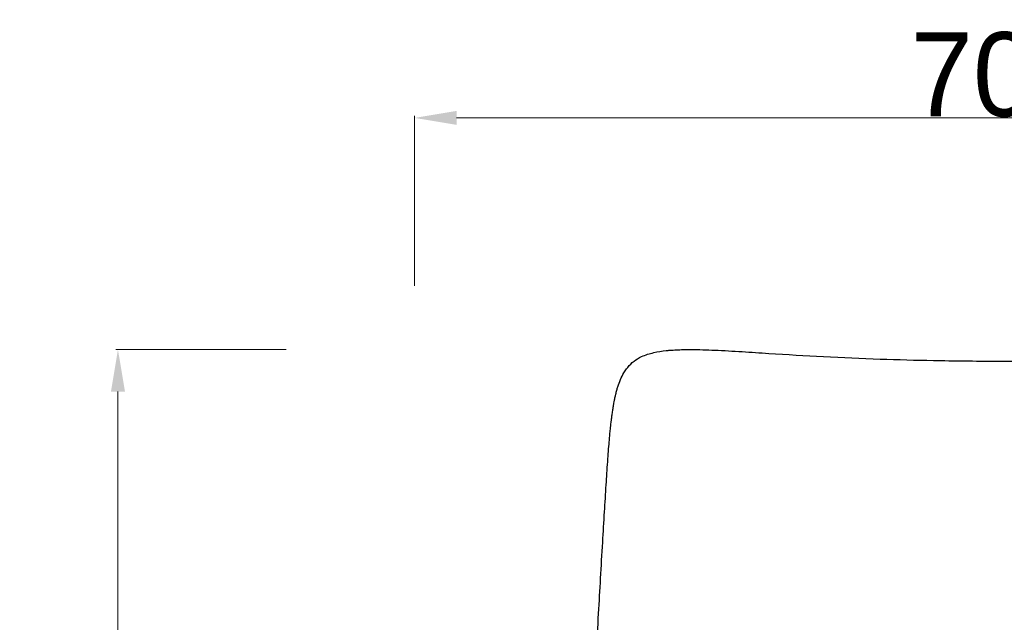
# Model space of a CAD drawing. Header units: millimetres. Extents: x 3357 to 5618, y -3453 to -1529.
# Tile 5 of 11: x 3357 to 3942, y -1888 to -1529. Entities that reach past the tile are written whole.
import ezdxf

# ---------------------------------------------------------------- set-up
doc = ezdxf.new("R2010")
doc.units = ezdxf.units.MM
doc.dimstyles.new('Annotative', dxfattribs={"dimscale": 0, "dimtxt": 50, "dimasz": 25, "dimexe": 1.25, "dimexo": 100, "dimtad": 1, "dimdec": 0, "dimtxsty": 'Standard', "dimcen": 2.5, "dimclrd": 3, "dimclre": 3, "dimclrt": 1, "dimadec": 0, "dimazin": 0, "dimtfac": 1, "dimtdec": 0, "dimtmove": 0, "dimatfit": 3, "dimfxl": 100, "dimfxlon": 1, "dimlwd": 9, "dimlwe": 9, "dimarcsym": 0})

# ---------------------------------------------------------------- blocks, each defined once
blk = doc.blocks.new('*D47')
at = {"color": 3, "lineweight": 9, "transparency": 16777216}
for p, q in [((3515.39, -1725.7), (3414.14, -1725.7)), ((3415.39, -2463.01), (3415.39, -1750.7)), ((3515.39, -2488.01), (3414.14, -2488.01))]:
    blk.add_line(p, q, dxfattribs=at)
at = {"color": 3, "transparency": 16777216}
for points in [[(3411.23, -1750.7), (3419.56, -1750.7), (3415.39, -1725.7)], [(3411.23, -2463.01), (3419.56, -2463.01), (3415.39, -2488.01)]]:
    blk.add_solid(points, dxfattribs=at)
at = {"layer": 'Defpoints', "color": 0, "transparency": 16777216}
for p in [(3415.39, -1725.7), (3752.81, -1725.7), (3641.61, -2488.01)]:
    blk.add_point(p, dxfattribs=at)
at = {"color": 1, "transparency": 16777216, "insert": (3389.77, -2106.85), "char_height": 50, "attachment_point": 5, "rotation": 90}
blk.add_mtext('762', dxfattribs=at)
blk = doc.blocks.new('*D48')
at = {"color": 3, "lineweight": 9, "transparency": 16777216}
for p, q in [((3591.76, -1687.86), (3591.76, -1586.61)), ((4293.13, -1687.86), (4293.13, -1586.61)), ((3616.76, -1587.86), (4268.13, -1587.86))]:
    blk.add_line(p, q, dxfattribs=at)
at = {"color": 3, "transparency": 16777216}
for points in [[(3616.76, -1583.69), (3616.76, -1592.02), (3591.76, -1587.86)], [(4268.13, -1583.69), (4268.13, -1592.02), (4293.13, -1587.86)]]:
    blk.add_solid(points, dxfattribs=at)
at = {"layer": 'Defpoints', "color": 0, "transparency": 16777216}
for p in [(4293.13, -1587.86), (3591.76, -1914.94), (4293.13, -1914.94)]:
    blk.add_point(p, dxfattribs=at)
at = {"color": 1, "transparency": 16777216, "insert": (3942.45, -1562.23), "char_height": 50, "attachment_point": 5}
blk.add_mtext('701', dxfattribs=at)

msp = doc.modelspace()

# ---------------------------------------------------------------- linework, layer by layer
for points, knots in [([(3709.59, -1762.05), (3709.66, -1761.6), (3709.73, -1761.16), (3709.79, -1760.71), (3709.86, -1760.28), (3709.94, -1759.84), (3710.01, -1759.41), (3710.03, -1759.29), (3710.05, -1759.16), (3710.07, -1759.04), (3710.12, -1758.74), (3710.17, -1758.43), (3710.22, -1758.13), (3710.3, -1757.71), (3710.37, -1757.3), (3710.45, -1756.88), (3710.51, -1756.58), (3710.56, -1756.28), (3710.62, -1755.99), (3710.64, -1755.88), (3710.66, -1755.77), (3710.69, -1755.66), (3710.77, -1755.26), (3710.85, -1754.86), (3710.93, -1754.46), (3711.01, -1754.07), (3711.1, -1753.68), (3711.18, -1753.29), (3711.22, -1753.13), (3711.26, -1752.97), (3711.29, -1752.81), (3711.35, -1752.59), (3711.4, -1752.37), (3711.45, -1752.15), (3711.54, -1751.78), (3711.64, -1751.41), (3711.73, -1751.03), (3711.82, -1750.67), (3711.92, -1750.31), (3712.02, -1749.94), (3712.07, -1749.76), (3712.12, -1749.58), (3712.17, -1749.4), (3712.22, -1749.23), (3712.27, -1749.05), (3712.32, -1748.88), (3712.43, -1748.53), (3712.53, -1748.18), (3712.64, -1747.84), (3713.54, -1744.96), (3714.7, -1742.12), (3716.27, -1739.51), (3716.74, -1738.73), (3717.24, -1737.98), (3717.78, -1737.25), (3718.02, -1736.91), (3718.27, -1736.59), (3718.54, -1736.27), (3720.79, -1733.5), (3723.46, -1731.46), (3726.82, -1729.9), (3729.08, -1728.86), (3731.52, -1728.09), (3736.4, -1726.97), (3738.89, -1726.58), (3741.37, -1726.31), (3742.11, -1726.23), (3742.91, -1726.15), (3743.62, -1726.1), (3744.24, -1726.04), (3744.87, -1726), (3746.13, -1725.92), (3746.78, -1725.88), (3748.2, -1725.82), (3748.87, -1725.79), (3750.86, -1725.72), (3752.28, -1725.7), (3754.42, -1725.68), (3755.26, -1725.68), (3760.83, -1725.69), (3765.67, -1725.85), (3770.29, -1726.05)], [0, 0, 0, 0, 1, 1, 1, 2, 2, 2, 3, 3, 3, 4, 4, 4, 5, 5, 5, 6, 6, 6, 7, 7, 7, 8, 8, 8, 9, 9, 9, 10, 10, 10, 11, 11, 11, 12, 12, 12, 13, 13, 13, 14, 14, 14, 15, 15, 15, 16, 16, 16, 25.965274, 25.965274, 25.965274, 28.912291, 28.912291, 28.912291, 30.246382, 30.246382, 30.246382, 41.472277, 41.472277, 41.472277, 49.241279, 49.241279, 56.821816, 56.821816, 56.821816, 59.103879, 59.103879, 59.103879, 60.818353, 60.818353, 62.613561, 62.613561, 64.743625, 64.743625, 69.958651, 69.958651, 72.688766, 72.688766, 86.146662, 86.146662, 86.146662, 86.146662]), ([(3709.59, -1762.05), (3709.66, -1761.6), (3709.73, -1761.16), (3709.79, -1760.71), (3709.86, -1760.28), (3709.94, -1759.84), (3710.01, -1759.41), (3710.03, -1759.29), (3710.05, -1759.16), (3710.07, -1759.04), (3710.12, -1758.74), (3710.17, -1758.43), (3710.22, -1758.13), (3710.3, -1757.71), (3710.37, -1757.3), (3710.45, -1756.88), (3710.51, -1756.58), (3710.56, -1756.28), (3710.62, -1755.99), (3710.64, -1755.88), (3710.66, -1755.77), (3710.69, -1755.66), (3710.77, -1755.26), (3710.85, -1754.86), (3710.93, -1754.46), (3711.01, -1754.07), (3711.1, -1753.68), (3711.18, -1753.29), (3711.22, -1753.13), (3711.26, -1752.97), (3711.29, -1752.81), (3711.35, -1752.59), (3711.4, -1752.37), (3711.45, -1752.15), (3711.54, -1751.78), (3711.64, -1751.41), (3711.73, -1751.03), (3711.82, -1750.67), (3711.92, -1750.31), (3712.02, -1749.94), (3712.07, -1749.76), (3712.12, -1749.58), (3712.17, -1749.4), (3712.22, -1749.23), (3712.27, -1749.05), (3712.32, -1748.88), (3712.43, -1748.53), (3712.53, -1748.18), (3712.64, -1747.84), (3713.54, -1744.96), (3714.7, -1742.12), (3716.27, -1739.51), (3716.74, -1738.73), (3717.24, -1737.98), (3717.78, -1737.25), (3718.02, -1736.91), (3718.27, -1736.59), (3718.54, -1736.27), (3720.79, -1733.5), (3723.46, -1731.46), (3726.82, -1729.9), (3729.08, -1728.86), (3731.52, -1728.09), (3736.4, -1726.97), (3738.89, -1726.58), (3741.37, -1726.31), (3742.11, -1726.23), (3742.91, -1726.15), (3743.62, -1726.1), (3744.24, -1726.04), (3744.87, -1726), (3746.13, -1725.92), (3746.78, -1725.88), (3748.2, -1725.82), (3748.87, -1725.79), (3750.86, -1725.72), (3752.28, -1725.7), (3754.42, -1725.68), (3755.26, -1725.68), (3760.83, -1725.69), (3765.67, -1725.85), (3770.29, -1726.05)], [0, 0, 0, 0, 1, 1, 1, 2, 2, 2, 3, 3, 3, 4, 4, 4, 5, 5, 5, 6, 6, 6, 7, 7, 7, 8, 8, 8, 9, 9, 9, 10, 10, 10, 11, 11, 11, 12, 12, 12, 13, 13, 13, 14, 14, 14, 15, 15, 15, 16, 16, 16, 25.965274, 25.965274, 25.965274, 28.912291, 28.912291, 28.912291, 30.246382, 30.246382, 30.246382, 41.472277, 41.472277, 41.472277, 49.241279, 49.241279, 56.821816, 56.821816, 56.821816, 59.103879, 59.103879, 59.103879, 60.818353, 60.818353, 62.613561, 62.613561, 64.743625, 64.743625, 69.958651, 69.958651, 72.688766, 72.688766, 86.146662, 86.146662, 86.146662, 86.146662]), ([(3770.29, -1726.05), (3775.66, -1726.28), (3781.21, -1726.61), (3791.9, -1727.28), (3797.16, -1727.63), (3802.36, -1727.97), (3813.27, -1728.67), (3824, -1729.31), (3834.96, -1729.88), (3846.21, -1730.46), (3857.39, -1730.95), (3868.66, -1731.33), (3879.18, -1731.69), (3889.75, -1731.97), (3900.28, -1732.17), (3901.97, -1732.2), (3903.48, -1732.23), (3904.81, -1732.25), (3917.33, -1732.46), (3929.96, -1732.57), (3942.49, -1732.57), (3955.03, -1732.57), (3967.66, -1732.46), (3980.18, -1732.25), (3981.51, -1732.23), (3983.02, -1732.2), (3984.7, -1732.17), (3995.24, -1731.97), (4005.81, -1731.69), (4016.33, -1731.33), (4027.6, -1730.95), (4038.78, -1730.46), (4050.02, -1729.88), (4060.99, -1729.31), (4071.72, -1728.67), (4082.63, -1727.97), (4087.83, -1727.63), (4093.09, -1727.28), (4103.78, -1726.61), (4109.33, -1726.28), (4114.69, -1726.05)], [0, 0, 0, 0, 16.295385, 16.295385, 32.476852, 32.476852, 32.476852, 65.346739, 65.346739, 65.346739, 99.185833, 99.185833, 99.185833, 130.885139, 130.885139, 130.885139, 135.416107, 135.416107, 135.416107, 173.122514, 173.122514, 173.122514, 210.828922, 210.828922, 210.828922, 215.35989, 215.35989, 215.35989, 247.059196, 247.059196, 247.059196, 280.89829, 280.89829, 280.89829, 313.768177, 313.768177, 313.768177, 329.949188, 329.949188, 346.245029, 346.245029, 346.245029, 346.245029]), ([(3770.29, -1726.05), (3775.66, -1726.28), (3781.21, -1726.61), (3791.9, -1727.28), (3797.16, -1727.63), (3802.36, -1727.97), (3813.27, -1728.67), (3824, -1729.31), (3834.96, -1729.88), (3846.21, -1730.46), (3857.39, -1730.95), (3868.66, -1731.33), (3879.18, -1731.69), (3889.75, -1731.97), (3900.28, -1732.17), (3901.97, -1732.2), (3903.48, -1732.23), (3904.81, -1732.25), (3917.33, -1732.46), (3929.96, -1732.57), (3942.49, -1732.57), (3955.03, -1732.57), (3967.66, -1732.46), (3980.18, -1732.25), (3981.51, -1732.23), (3983.02, -1732.2), (3984.7, -1732.17), (3995.24, -1731.97), (4005.81, -1731.69), (4016.33, -1731.33), (4027.6, -1730.95), (4038.78, -1730.46), (4050.02, -1729.88), (4060.99, -1729.31), (4071.72, -1728.67), (4082.63, -1727.97), (4087.83, -1727.63), (4093.09, -1727.28), (4103.78, -1726.61), (4109.33, -1726.28), (4114.69, -1726.05)], [0, 0, 0, 0, 16.295385, 16.295385, 32.476852, 32.476852, 32.476852, 65.346739, 65.346739, 65.346739, 99.185833, 99.185833, 99.185833, 130.885139, 130.885139, 130.885139, 135.416107, 135.416107, 135.416107, 173.122514, 173.122514, 173.122514, 210.828922, 210.828922, 210.828922, 215.35989, 215.35989, 215.35989, 247.059196, 247.059196, 247.059196, 280.89829, 280.89829, 280.89829, 313.768177, 313.768177, 313.768177, 329.949188, 329.949188, 346.245029, 346.245029, 346.245029, 346.245029]), ([(3690.14, -2050.26), (3690.87, -2040.34), (3691.65, -2030.3), (3692.41, -2020.26), (3692.92, -2013.65), (3693.41, -2007.06), (3694.12, -1997.38), (3694.38, -1993.86), (3694.76, -1988.41), (3694.88, -1986.64), (3695.07, -1983.99), (3695.11, -1983.32), (3695.24, -1981.48), (3695.32, -1980.23), (3695.41, -1978.9), (3695.5, -1977.67), (3695.58, -1976.43), (3695.71, -1974.45), (3695.77, -1973.56), (3695.81, -1972.96), (3695.83, -1972.63), (3695.9, -1971.49), (3696.01, -1969.87), (3696.09, -1968.58), (3696.27, -1965.81), (3696.35, -1964.5), (3696.65, -1959.8), (3696.9, -1955.81), (3697.57, -1944.93), (3697.98, -1938.13), (3698.41, -1930.97), (3698.89, -1922.8), (3699.37, -1914.62), (3700.3, -1898.55), (3700.75, -1890.64), (3701.21, -1882.67), (3702.01, -1868.84), (3702.82, -1854.72), (3703.66, -1840.32), (3704.01, -1834.34), (3704.37, -1828.28), (3705.06, -1816.89), (3705.38, -1811.55), (3705.72, -1806.15), (3706.01, -1801.64), (3706.3, -1797.06), (3706.79, -1790.16), (3706.93, -1788.13), (3707.23, -1784.24), (3707.38, -1782.36), (3707.52, -1780.69), (3707.57, -1780.09), (3707.62, -1779.5), (3707.73, -1778.33), (3707.78, -1777.75), (3707.84, -1777.15), (3707.89, -1776.52), (3707.9, -1776.51), (3707.92, -1776.25), (3707.94, -1776), (3707.97, -1775.75), (3707.97, -1775.67), (3707.98, -1775.59), (3707.99, -1775.51), (3708.04, -1774.96), (3708.1, -1774.41), (3708.15, -1773.87), (3708.15, -1773.86), (3708.15, -1773.86), (3708.15, -1773.85), (3708.21, -1773.32), (3708.26, -1772.79), (3708.32, -1772.26), (3708.35, -1771.91), (3708.39, -1771.55), (3708.43, -1771.2), (3708.45, -1771.03), (3708.47, -1770.87), (3708.48, -1770.7), (3708.54, -1770.19), (3708.6, -1769.68), (3708.66, -1769.17), (3708.69, -1768.85), (3708.73, -1768.53), (3708.77, -1768.2), (3708.79, -1768.03), (3708.81, -1767.86), (3708.83, -1767.68), (3708.89, -1767.2), (3708.95, -1766.71), (3709.01, -1766.23), (3709.06, -1765.85), (3709.11, -1765.48), (3709.16, -1765.11), (3709.17, -1765.01), (3709.19, -1764.91), (3709.2, -1764.8), (3709.26, -1764.34), (3709.33, -1763.87), (3709.39, -1763.41), (3709.46, -1762.95), (3709.52, -1762.5), (3709.59, -1762.05)], [127.52863, 127.52863, 127.52863, 127.52863, 161.871992, 161.871992, 161.871992, 187.192818, 187.192818, 199.252934, 199.252934, 204.056264, 204.056264, 205.676925, 205.676925, 208.511262, 208.511262, 208.511262, 212.666691, 212.666691, 215.099495, 215.099495, 215.099495, 216.150178, 216.150178, 220.437484, 220.437484, 225.29837, 225.29837, 240.33991, 240.33991, 262.216499, 262.216499, 262.216499, 289.834195, 289.834195, 316.289727, 316.289727, 316.289727, 363.418647, 363.418647, 363.418647, 383.807158, 383.807158, 401.28566, 401.28566, 401.28566, 415.116418, 415.116418, 421.805542, 421.805542, 429.465198, 429.465198, 429.465198, 431.773504, 431.773504, 434.028169, 434.028169, 434.135829, 434.135829, 434.135829, 435.135829, 435.135829, 435.135829, 436.135829, 436.135829, 436.135829, 437.135829, 437.135829, 437.135829, 438.135829, 438.135829, 438.135829, 439.135829, 439.135829, 439.135829, 440.135829, 440.135829, 440.135829, 441.135829, 441.135829, 441.135829, 442.135829, 442.135829, 442.135829, 443.135829, 443.135829, 443.135829, 444.135829, 444.135829, 444.135829, 445.135829, 445.135829, 445.135829, 446.135829, 446.135829, 446.135829, 447.135829, 447.135829, 447.135829, 448.135829, 448.135829, 448.135829, 449.135829, 449.135829, 449.135829, 449.135829]), ([(3690.14, -2050.26), (3690.87, -2040.34), (3691.65, -2030.3), (3692.41, -2020.26), (3692.92, -2013.65), (3693.41, -2007.06), (3694.12, -1997.38), (3694.38, -1993.86), (3694.76, -1988.41), (3694.88, -1986.64), (3695.07, -1983.99), (3695.11, -1983.32), (3695.24, -1981.48), (3695.32, -1980.23), (3695.41, -1978.9), (3695.5, -1977.67), (3695.58, -1976.43), (3695.71, -1974.45), (3695.77, -1973.56), (3695.81, -1972.96), (3695.83, -1972.63), (3695.9, -1971.49), (3696.01, -1969.87), (3696.09, -1968.58), (3696.27, -1965.81), (3696.35, -1964.5), (3696.65, -1959.8), (3696.9, -1955.81), (3697.57, -1944.93), (3697.98, -1938.13), (3698.41, -1930.97), (3698.89, -1922.8), (3699.37, -1914.62), (3700.3, -1898.55), (3700.75, -1890.64), (3701.21, -1882.67), (3702.01, -1868.84), (3702.82, -1854.72), (3703.66, -1840.32), (3704.01, -1834.34), (3704.37, -1828.28), (3705.06, -1816.89), (3705.38, -1811.55), (3705.72, -1806.15), (3706.01, -1801.64), (3706.3, -1797.06), (3706.79, -1790.16), (3706.93, -1788.13), (3707.23, -1784.24), (3707.38, -1782.36), (3707.52, -1780.69), (3707.57, -1780.09), (3707.62, -1779.5), (3707.73, -1778.33), (3707.78, -1777.75), (3707.84, -1777.15), (3707.89, -1776.52), (3707.9, -1776.51), (3707.92, -1776.25), (3707.94, -1776), (3707.97, -1775.75), (3707.97, -1775.67), (3707.98, -1775.59), (3707.99, -1775.51), (3708.04, -1774.96), (3708.1, -1774.41), (3708.15, -1773.87), (3708.15, -1773.86), (3708.15, -1773.86), (3708.15, -1773.85), (3708.21, -1773.32), (3708.26, -1772.79), (3708.32, -1772.26), (3708.35, -1771.91), (3708.39, -1771.55), (3708.43, -1771.2), (3708.45, -1771.03), (3708.47, -1770.87), (3708.48, -1770.7), (3708.54, -1770.19), (3708.6, -1769.68), (3708.66, -1769.17), (3708.69, -1768.85), (3708.73, -1768.53), (3708.77, -1768.2), (3708.79, -1768.03), (3708.81, -1767.86), (3708.83, -1767.68), (3708.89, -1767.2), (3708.95, -1766.71), (3709.01, -1766.23), (3709.06, -1765.85), (3709.11, -1765.48), (3709.16, -1765.11), (3709.17, -1765.01), (3709.19, -1764.91), (3709.2, -1764.8), (3709.26, -1764.34), (3709.33, -1763.87), (3709.39, -1763.41), (3709.46, -1762.95), (3709.52, -1762.5), (3709.59, -1762.05)], [127.52863, 127.52863, 127.52863, 127.52863, 161.871992, 161.871992, 161.871992, 187.192818, 187.192818, 199.252934, 199.252934, 204.056264, 204.056264, 205.676925, 205.676925, 208.511262, 208.511262, 208.511262, 212.666691, 212.666691, 215.099495, 215.099495, 215.099495, 216.150178, 216.150178, 220.437484, 220.437484, 225.29837, 225.29837, 240.33991, 240.33991, 262.216499, 262.216499, 262.216499, 289.834195, 289.834195, 316.289727, 316.289727, 316.289727, 363.418647, 363.418647, 363.418647, 383.807158, 383.807158, 401.28566, 401.28566, 401.28566, 415.116418, 415.116418, 421.805542, 421.805542, 429.465198, 429.465198, 429.465198, 431.773504, 431.773504, 434.028169, 434.028169, 434.135829, 434.135829, 434.135829, 435.135829, 435.135829, 435.135829, 436.135829, 436.135829, 436.135829, 437.135829, 437.135829, 437.135829, 438.135829, 438.135829, 438.135829, 439.135829, 439.135829, 439.135829, 440.135829, 440.135829, 440.135829, 441.135829, 441.135829, 441.135829, 442.135829, 442.135829, 442.135829, 443.135829, 443.135829, 443.135829, 444.135829, 444.135829, 444.135829, 445.135829, 445.135829, 445.135829, 446.135829, 446.135829, 446.135829, 447.135829, 447.135829, 447.135829, 448.135829, 448.135829, 448.135829, 449.135829, 449.135829, 449.135829, 449.135829])]:
    msp.add_open_spline(points, degree=3, knots=knots)

# ---------------------------------------------------------------- dimensions: what is measured, and where the dimension line sits
dim = msp.add_linear_dim(base=(4293.13, -1587.86), p1=(3591.76, -1914.94), p2=(4293.13, -1914.94), dimstyle='Annotative')
dim.commit()
dim.dimension.update_dxf_attribs({"geometry": '*D48', "text_midpoint": (3942.45, -1562.23)})
dim = msp.add_linear_dim(base=(3415.39, -1725.7), p1=(3641.61, -2488.01), p2=(3752.81, -1725.7), angle=90, dimstyle='Annotative')
dim.commit()
dim.dimension.update_dxf_attribs({"geometry": '*D47', "text_midpoint": (3389.77, -2106.85)})

doc.saveas('drawing.dxf')
